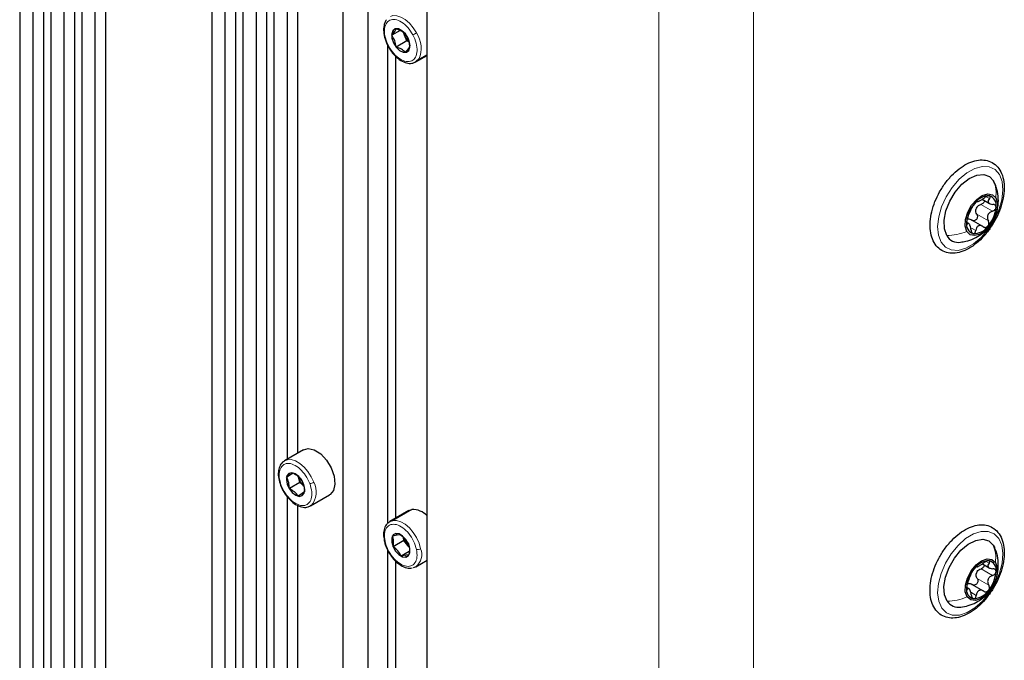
# Paper-space layout 'Blatt4' of a CAD drawing. Header units: millimetres. Extents: x 5 to 418, y 2 to 292.
# Tile 79 of 93: x 266 to 293, y 164 to 181. Entities that reach past the tile are written whole.
import ezdxf

# ---------------------------------------------------------------- set-up
doc = ezdxf.new("R2010")
doc.units = ezdxf.units.MM

psp = doc.layouts.new('Blatt4')

# ---------------------------------------------------------------- linework, layer by layer
at = {"color": 7, "linetype": 'Continuous', "lineweight": 25}
for p, q in [((277.229, 78.153), (277.229, 219.415)), ((266.283, 219.136), (266.283, 134.118)), ((266.637, 218.646), (266.637, 133.913)), ((266.92, 218.768), (266.92, 133.75)), ((267.117, 218.654), (267.117, 133.636)), ((267.754, 218.287), (267.754, 133.268)), ((267.471, 218.164), (267.471, 133.432)), ((267.951, 218.173), (267.951, 133.154)), ((268.588, 217.805), (268.588, 132.787)), ((268.306, 217.683), (268.306, 132.95)), ((271.445, 216.156), (271.445, 131.138)), ((271.799, 215.666), (271.799, 130.933)), ((272.082, 215.788), (272.082, 130.77)), ((272.279, 215.674), (272.279, 130.656)), ((272.634, 215.184), (272.634, 130.451)), ((272.916, 215.306), (272.916, 130.288)), ((273.114, 215.192), (273.114, 130.174)), ((275.638, 214.511), (275.638, 128.717)), ((274.966, 214.123), (274.966, 129.105)), ((273.468, 182.116), (273.468, 169.565)), ((273.751, 181.878), (273.751, 169.728)), ((276.505, 181.08), (276.278, 180.949)), ((276.278, 180.949), (276.358, 181.048)), ((276.358, 181.048), (276.4, 181.124)), ((276.622, 180.954), (276.595, 181.023)), ((276.683, 180.797), (276.401, 180.634)), ((276.683, 180.797), (276.622, 180.954)), ((276.744, 180.762), (276.683, 180.797)), ((276.169, 180.686), (276.169, 167.841)), ((276.726, 180.592), (276.646, 180.493)), ((276.768, 180.668), (276.726, 180.592)), ((276.381, 180.389), (276.381, 167.98)), ((276.929, 180.235), (277.229, 180.408)), ((292.146, 176.546), (292.344, 176.432)), ((292.165, 175.814), (291.847, 175.997)), ((291.783, 175.895), (291.726, 175.928)), ((292.333, 175.821), (292.407, 175.915)), ((273.909, 169.819), (273.4, 169.525)), ((273.387, 169.517), (273.4, 169.525)), ((273.634, 169.191), (273.456, 169.088)), ((273.456, 169.088), (273.558, 169.154)), ((273.558, 169.154), (273.622, 169.199)), ((273.81, 168.939), (273.774, 169.095)), ((273.81, 168.939), (273.528, 168.776)), ((273.929, 168.838), (273.81, 168.939)), ((273.468, 168.562), (273.468, 156.01)), ((273.869, 168.641), (273.767, 168.575)), ((273.933, 168.686), (273.869, 168.641)), ((274.1, 168.313), (274.609, 168.607)), ((274.622, 168.615), (274.609, 168.607)), ((273.751, 168.325), (273.751, 156.173)), ((274.113, 168.321), (274.1, 168.313)), ((276.738, 168.187), (276.229, 167.893)), ((276.738, 168.187), (276.816, 168.215)), ((276.304, 167.507), (276.425, 167.537)), ((276.425, 167.537), (276.509, 167.545)), ((276.6, 167.38), (276.318, 167.217)), ((276.6, 167.38), (276.596, 167.466)), ((276.71, 167.253), (276.6, 167.38)), ((276.742, 167.216), (276.71, 167.253)), ((292.443, 167.256), (292.482, 167.183)), ((276.169, 167.132), (276.169, 154.283)), ((276.748, 167.085), (276.537, 166.964)), ((276.658, 166.993), (276.537, 166.964)), ((276.742, 167.001), (276.658, 166.993)), ((276.381, 166.84), (276.381, 154.426)), ((276.929, 166.68), (277.229, 166.854)), ((292.149, 166.754), (292.335, 166.647)), ((292.182, 166.025), (291.867, 166.206)), ((291.789, 166.084), (291.732, 166.117))]:
    psp.add_line(p, q, dxfattribs=at)
at = {"color": 7, "linetype": 'Continuous', "lineweight": 18}
for p, q in [((283.452, 73.745), (283.452, 216.639)), ((285.997, 216.639), (285.997, 73.745)), ((276.358, 181.048), (276.309, 181.073)), ((276.726, 180.592), (276.736, 180.544)), ((277.008, 180.309), (277.229, 180.436)), ((292.253, 176.615), (292.339, 176.565)), ((292.11, 176.406), (292.421, 176.226)), ((291.999, 176.148), (292.31, 175.968)), ((291.727, 175.9), (291.752, 175.886)), ((291.861, 175.769), (291.971, 175.706)), ((273.558, 169.154), (273.513, 169.184)), ((273.869, 168.641), (273.874, 168.589)), ((274.113, 168.321), (274.622, 168.615)), ((276.307, 167.921), (276.816, 168.215)), ((276.425, 167.537), (276.387, 167.569)), ((276.658, 166.993), (276.657, 166.938)), ((292.248, 166.82), (292.33, 166.772)), ((292.113, 166.625), (292.424, 166.446)), ((292.009, 166.366), (292.32, 166.186)), ((291.727, 166.089), (291.754, 166.073)), ((291.836, 165.995), (291.984, 165.91))]:
    psp.add_line(p, q, dxfattribs=at)
at = {"color": 7, "linetype": 'Continuous', "lineweight": 18, "flags": 128}
for points in [[(276.245, 181.456), (276.308, 181.476), (276.412, 181.475), (276.526, 181.44), (276.642, 181.371), (276.755, 181.274), (276.858, 181.152), (276.946, 181.013)], [(292.608, 177.208), (292.679, 177.019), (292.701, 176.789), (292.671, 176.53), (292.593, 176.258), (292.469, 175.989), (292.309, 175.738), (292.12, 175.519), (291.913, 175.346), (291.702, 175.229), (291.498, 175.173), (291.313, 175.184), (291.157, 175.259), (291.04, 175.395), (290.969, 175.584), (290.947, 175.814), (290.977, 176.073), (291.055, 176.345), (291.179, 176.614), (291.339, 176.866), (291.528, 177.084), (291.734, 177.257), (291.946, 177.375), (292.15, 177.43), (292.335, 177.419), (292.491, 177.344), (292.608, 177.208)], [(273.4, 169.525), (273.476, 169.553), (273.58, 169.554), (273.693, 169.52), (273.809, 169.453), (273.923, 169.356), (274.026, 169.235), (274.114, 169.096), (274.183, 168.948)], [(276.307, 167.921), (276.411, 167.921), (276.524, 167.886), (276.641, 167.818), (276.754, 167.72), (276.857, 167.599), (276.945, 167.46), (277.012, 167.312), (277.056, 167.162)], [(292.591, 167.436), (292.67, 167.256), (292.701, 167.032), (292.68, 166.777), (292.609, 166.506), (292.493, 166.235), (292.338, 165.979), (292.153, 165.755), (291.949, 165.573), (291.738, 165.446), (291.531, 165.38), (291.342, 165.379), (291.181, 165.444), (291.057, 165.57), (290.977, 165.75), (290.947, 165.975), (290.968, 166.229), (291.039, 166.5), (291.155, 166.771), (291.31, 167.027), (291.495, 167.252), (291.699, 167.433), (291.91, 167.56), (292.117, 167.626), (292.306, 167.627), (292.467, 167.562), (292.591, 167.436)]]:
    psp.add_lwpolyline(points, dxfattribs=at)
at = {"color": 7, "linetype": 'Continuous', "lineweight": 25, "flags": 128}
for points in [[(276.309, 181.073), (276.278, 180.985), (276.285, 180.871), (276.327, 180.747), (276.4, 180.633), (276.491, 180.545), (276.586, 180.497), (276.672, 180.497), (276.736, 180.544)], [(276.736, 180.544), (276.766, 180.631), (276.76, 180.746), (276.717, 180.869), (276.645, 180.984), (276.554, 181.072), (276.458, 181.12), (276.372, 181.12), (276.309, 181.073)], [(276.622, 180.954), (276.609, 180.99), (276.603, 181.014)], [(277.008, 180.309), (276.939, 180.241), (276.913, 180.226)], [(291.192, 175.571), (291.128, 175.754), (291.121, 175.982), (291.17, 176.236), (291.273, 176.495), (291.42, 176.739), (291.6, 176.947), (291.798, 177.103), (291.998, 177.194), (292.184, 177.212), (292.341, 177.157), (292.456, 177.032)], [(291.732, 175.68), (291.688, 175.822), (291.697, 176.002), (291.757, 176.197), (291.861, 176.384), (291.996, 176.54), (292.147, 176.647), (292.294, 176.692), (292.42, 176.668), (292.51, 176.58)], [(292.51, 176.58), (292.554, 176.438), (292.545, 176.258), (292.485, 176.063), (292.381, 175.876), (292.246, 175.72), (292.095, 175.613), (291.948, 175.569), (291.822, 175.592), (291.732, 175.68)], [(273.909, 169.819), (274.034, 169.852), (274.198, 169.816), (274.37, 169.707), (274.528, 169.538), (274.654, 169.33), (274.732, 169.108), (274.754, 168.899), (274.715, 168.728), (274.622, 168.615)], [(273.513, 169.184), (273.463, 169.119), (273.448, 169.018), (273.47, 168.897), (273.526, 168.775), (273.608, 168.67), (273.703, 168.597), (273.796, 168.569), (273.874, 168.589)], [(273.874, 168.589), (273.924, 168.654), (273.94, 168.755), (273.917, 168.876), (273.861, 168.998), (273.779, 169.104), (273.685, 169.176), (273.591, 169.204), (273.513, 169.184)], [(273.292, 168.866), (273.293, 168.865), (273.296, 168.862), (273.302, 168.861), (273.311, 168.861)], [(276.225, 167.891), (276.245, 167.901), (276.307, 167.921)], [(276.387, 167.569), (276.319, 167.531), (276.281, 167.45), (276.28, 167.34), (276.317, 167.216), (276.384, 167.098), (276.472, 167.004), (276.568, 166.948), (276.657, 166.938)], [(276.657, 166.938), (276.726, 166.977), (276.763, 167.057), (276.764, 167.168), (276.728, 167.291), (276.66, 167.409), (276.572, 167.503), (276.476, 167.56), (276.387, 167.569)], [(276.74, 167.221), (276.735, 167.226), (276.71, 167.253)], [(291.205, 165.75), (291.134, 165.927), (291.118, 166.149), (291.16, 166.401), (291.255, 166.66), (291.397, 166.907), (291.573, 167.122), (291.769, 167.286), (291.97, 167.386), (292.159, 167.416), (292.321, 167.371), (292.443, 167.256)], [(276.929, 166.68), (276.912, 166.671), (276.851, 166.652)], [(291.74, 165.868), (291.691, 166.005), (291.693, 166.181), (291.748, 166.375), (291.847, 166.565), (291.979, 166.726), (292.129, 166.839), (292.277, 166.891), (292.407, 166.876), (292.502, 166.795)], [(292.502, 166.795), (292.551, 166.658), (292.548, 166.482), (292.494, 166.288), (292.395, 166.099), (292.262, 165.938), (292.113, 165.824), (291.965, 165.772), (291.835, 165.787), (291.74, 165.868)]]:
    psp.add_lwpolyline(points, dxfattribs=at)
at = {"color": 7, "linetype": 'Continuous', "lineweight": 18}
for centre, radius, start, end in [((276.162, 182.369), 1.566, 295.9245, 300.0055), ((276.346, 180.605), 0.725, 335.9086, 34.2294), ((276.179, 180.683), 0.0326, 277.9692, 304.2859), ((274.038, 169.199), 0.29, 277.5936, 299.866), ((273.72, 168.682), 0.533, 317.4191, 29.9175), ((276.669, 167.006), 0.417, 308.4758, 21.8879), ((276.975, 167.308), 0.167, 259.7507, 299.0694)]:
    psp.add_arc(centre, radius, start, end, dxfattribs=at)
at = {"color": 7, "linetype": 'Continuous', "lineweight": 25}
for centre, radius, start, end in [((277.086, 181.134), 0.498, 201.1415, 225.819), ((292.329, 176.168), 0.47, 88.8201, 145.1595), ((292.26, 176.387), 0.263, 347.71, 72.474), ((292.605, 175.852), 0.883, 138.55, 175.0045), ((292.284, 176.175), 0.324, 150.9629, 162.5915), ((291.637, 176.408), 0.883, 318.55, 355.0045), ((291.982, 175.873), 0.263, 167.71, 252.474), ((291.913, 176.092), 0.47, 268.8201, 325.1595), ((291.506, 175.749), 0.361, 209.5714, 278.6441), ((274.252, 169.209), 0.492, 193.4884, 228.9761), ((276.837, 167.674), 0.541, 43.4558, 92.19), ((276.101, 167.389), 0.0255, 200.8539, 265.3353), ((277.083, 167.577), 0.495, 193.779, 220.9743), ((292.343, 166.343), 0.498, 92.0505, 146.1355), ((292.27, 166.596), 0.251, 349.7629, 77.3035), ((292.591, 166.06), 0.867, 139.7185, 176.6234), ((292.287, 166.401), 0.318, 152.2856, 164.0563), ((291.651, 166.603), 0.867, 319.7185, 356.6234), ((291.972, 166.067), 0.251, 169.7629, 257.3035), ((291.899, 166.32), 0.498, 272.0505, 326.1355), ((291.507, 165.953), 0.363, 213.7962, 278.8731)]:
    psp.add_arc(centre, radius, start, end, dxfattribs=at)
for points, knots in [([(276.141, 181.362), (276.135, 181.355), (276.096, 181.318), (276.066, 181.207), (276.055, 181.042), (276.091, 180.847), (276.152, 180.717), (276.183, 180.651)], [0, 0, 0, 0, 0.044303, 0.266253, 0.50061, 0.744295, 1, 1, 1, 1]), ([(276.4, 181.124), (276.45, 181.106), (276.551, 181.07), (276.613, 181.013), (276.645, 180.984)], [0, 0, 0, 0, 0.500362, 1, 1, 1, 1]), ([(276.645, 180.984), (276.675, 180.937), (276.735, 180.842), (276.757, 180.726), (276.768, 180.668)], [0, 0, 0, 0, 0.50043, 1, 1, 1, 1]), ([(276.401, 180.634), (276.39, 180.692), (276.368, 180.808), (276.308, 180.902), (276.278, 180.949)], [0, 0, 0, 0, 0.50043, 1, 1, 1, 1]), ([(276.183, 180.651), (276.202, 180.619), (276.255, 180.526), (276.368, 180.39), (276.52, 180.267), (276.674, 180.2), (276.809, 180.186), (276.878, 180.217), (276.906, 180.23)], [0, 0, 0, 0, 0.103134, 0.299494, 0.497811, 0.69894, 0.877294, 1, 1, 1, 1]), ([(276.646, 180.493), (276.614, 180.522), (276.552, 180.58), (276.451, 180.616), (276.401, 180.634)], [0, 0, 0, 0, 0.500362, 1, 1, 1, 1]), ([(291.255, 177.107), (291.223, 177.068), (291.13, 176.956), (290.996, 176.747), (290.869, 176.483), (290.782, 176.211), (290.738, 175.945), (290.743, 175.696), (290.797, 175.474), (290.901, 175.293), (291.049, 175.165), (291.227, 175.1), (291.421, 175.093), (291.626, 175.143), (291.838, 175.248), (292.047, 175.405), (292.243, 175.607), (292.416, 175.843), (292.558, 176.101), (292.663, 176.371), (292.727, 176.641), (292.743, 176.899), (292.711, 177.134), (292.629, 177.335), (292.499, 177.487), (292.331, 177.58), (292.143, 177.612), (291.943, 177.586), (291.733, 177.505), (291.522, 177.37), (291.362, 177.227), (291.277, 177.132), (291.255, 177.107)], [0, 0, 0, 0, 0.0184955, 0.0534958, 0.088541, 0.1236602, 0.1589393, 0.1944657, 0.2302292, 0.2656412, 0.2997471, 0.3324944, 0.3649597, 0.3982884, 0.4328071, 0.4679303, 0.5030817, 0.53815, 0.5731845, 0.608265, 0.643462, 0.6788721, 0.714548, 0.7502211, 0.7849983, 0.8182366, 0.8507397, 0.8835709, 0.9176122, 0.9525572, 0.9877339, 1, 1, 1, 1]), ([(292.534, 176.22), (292.549, 176.275), (292.584, 176.408), (292.579, 176.63), (292.54, 176.851), (292.477, 176.979), (292.451, 177.034)], [0, 0, 0, 0, 0.2027094, 0.4910144, 0.7851613, 1, 1, 1, 1]), ([(292.009, 176.486), (292.008, 176.487), (292.004, 176.489), (291.989, 176.481), (291.968, 176.464), (291.952, 176.445), (291.943, 176.436)], [0, 0, 0, 0, 0.249853, 0.499901, 0.750114, 1, 1, 1, 1]), ([(292.009, 176.486), (292.014, 176.484), (292.02, 176.481), (292.046, 176.492), (292.072, 176.505), (292.105, 176.522), (292.153, 176.549), (292.188, 176.573), (292.211, 176.589)], [0, 0, 0, 0, 0.2492203, 0.374358, 0.498948, 0.6240206, 0.749768, 1, 1, 1, 1]), ([(292.205, 176.512), (292.205, 176.512), (292.207, 176.501), (292.198, 176.477), (292.177, 176.446), (292.146, 176.42), (292.122, 176.411), (292.11, 176.406)], [0, 0, 0, 0, 0.006209, 0.253862, 0.50282, 0.750907, 1, 1, 1, 1]), ([(292.339, 176.638), (292.33, 176.638), (292.313, 176.639), (292.278, 176.628), (292.243, 176.611), (292.221, 176.596), (292.211, 176.589)], [0, 0, 0, 0, 0.249858, 0.4994668, 0.7490113, 1, 1, 1, 1]), ([(292.339, 176.565), (292.326, 176.548), (292.307, 176.521), (292.303, 176.486), (292.31, 176.461), (292.329, 176.44), (292.366, 176.418), (292.404, 176.413), (292.43, 176.409)], [0, 0, 0, 0, 0.249194, 0.37433, 0.498925, 0.624004, 0.749757, 1, 1, 1, 1]), ([(292.339, 176.565), (292.346, 176.573), (292.358, 176.59), (292.364, 176.612), (292.359, 176.631), (292.345, 176.635), (292.339, 176.638)], [0, 0, 0, 0, 0.249806, 0.500054, 0.750309, 1, 1, 1, 1]), ([(291.761, 176.069), (291.769, 176.089), (291.782, 176.12), (291.802, 176.172), (291.819, 176.211), (291.835, 176.248), (291.856, 176.291), (291.865, 176.313), (291.872, 176.327)], [0, 0, 0, 0, 0.249219, 0.374357, 0.498947, 0.62402, 0.749767, 1, 1, 1, 1]), ([(291.943, 176.436), (291.935, 176.426), (291.918, 176.406), (291.897, 176.374), (291.881, 176.346), (291.875, 176.333), (291.872, 176.327)], [0, 0, 0, 0, 0.24999, 0.499611, 0.749127, 1, 1, 1, 1]), ([(291.999, 176.148), (291.989, 176.167), (291.97, 176.205), (291.973, 176.249), (291.974, 176.272)], [0, 0, 0, 0, 0.5006464, 1, 1, 1, 1]), ([(292, 176.332), (292.016, 176.349), (292.046, 176.382), (292.088, 176.398), (292.11, 176.406)], [0, 0, 0, 0, 0.49811, 1, 1, 1, 1]), ([(292.421, 176.226), (292.395, 176.216), (292.356, 176.2), (292.315, 176.16), (292.293, 176.124), (292.283, 176.084), (292.282, 176.029), (292.299, 175.992), (292.31, 175.968)], [0, 0, 0, 0, 0.249219, 0.374357, 0.498947, 0.62402, 0.749767, 1, 1, 1, 1]), ([(292.421, 176.226), (292.433, 176.231), (292.457, 176.241), (292.488, 176.266), (292.51, 176.298), (292.514, 176.32), (292.516, 176.331)], [0, 0, 0, 0, 0.249816, 0.499908, 0.75012, 1, 1, 1, 1]), ([(292.516, 176.331), (292.515, 176.342), (292.514, 176.364), (292.494, 176.388), (292.465, 176.405), (292.442, 176.408), (292.43, 176.409)], [0, 0, 0, 0, 0.250032, 0.499632, 0.749228, 1, 1, 1, 1]), ([(291.761, 176.069), (291.757, 176.059), (291.749, 176.04), (291.738, 176.003), (291.729, 175.964), (291.727, 175.941), (291.726, 175.929)], [0, 0, 0, 0, 0.249816, 0.499908, 0.75012, 1, 1, 1, 1]), ([(291.754, 176.017), (291.772, 176.018), (291.809, 176.019), (291.844, 175.999), (291.861, 175.988)], [0, 0, 0, 0, 0.49811, 1, 1, 1, 1]), ([(291.999, 176.148), (292.004, 176.136), (292.015, 176.114), (292.018, 176.075), (292.009, 176.036), (291.989, 176.002), (291.96, 175.978), (291.926, 175.968), (291.891, 175.971), (291.871, 175.982), (291.861, 175.988)], [0, 0, 0, 0, 0.125235, 0.249504, 0.374347, 0.499081, 0.623909, 0.749397, 0.874445, 1, 1, 1, 1]), ([(292.298, 175.824), (292.306, 175.834), (292.321, 175.856), (292.329, 175.895), (292.326, 175.934), (292.315, 175.957), (292.31, 175.968)], [0, 0, 0, 0, 0.24999, 0.499611, 0.749127, 1, 1, 1, 1]), ([(292.407, 175.915), (292.407, 175.916), (292.415, 175.926), (292.42, 175.939), (292.424, 175.95)], [0, 0, 0, 0, 0.070058, 1, 1, 1, 1]), ([(291.561, 175.397), (291.61, 175.403), (291.734, 175.416), (291.922, 175.485), (292.11, 175.596), (292.235, 175.694), (292.286, 175.761), (292.294, 175.771)], [0, 0, 0, 0, 0.176817, 0.443168, 0.700556, 0.955273, 1, 1, 1, 1]), ([(291.726, 175.929), (291.726, 175.918), (291.725, 175.898), (291.732, 175.881), (291.741, 175.876), (291.748, 175.882), (291.752, 175.886)], [0, 0, 0, 0, 0.250032, 0.499632, 0.749228, 1, 1, 1, 1]), ([(291.842, 175.73), (291.838, 175.757), (291.831, 175.799), (291.815, 175.846), (291.802, 175.874), (291.789, 175.892), (291.772, 175.902), (291.76, 175.892), (291.752, 175.886)], [0, 0, 0, 0, 0.249194, 0.37433, 0.498925, 0.624004, 0.749757, 1, 1, 1, 1]), ([(291.842, 175.73), (291.844, 175.717), (291.848, 175.691), (291.861, 175.657), (291.88, 175.631), (291.895, 175.625), (291.903, 175.622)], [0, 0, 0, 0, 0.249806, 0.500054, 0.750309, 1, 1, 1, 1]), ([(291.903, 175.622), (291.911, 175.623), (291.927, 175.623), (291.948, 175.641), (291.964, 175.67), (291.968, 175.694), (291.971, 175.706)], [0, 0, 0, 0, 0.249858, 0.499467, 0.749011, 1, 1, 1, 1]), ([(292.172, 175.809), (292.15, 175.821), (292.118, 175.839), (292.072, 175.84), (292.04, 175.831), (292.013, 175.81), (291.985, 175.771), (291.976, 175.732), (291.971, 175.706)], [0, 0, 0, 0, 0.24922, 0.374358, 0.498948, 0.624021, 0.749768, 1, 1, 1, 1]), ([(292.172, 175.809), (292.182, 175.803), (292.202, 175.791), (292.236, 175.789), (292.271, 175.798), (292.289, 175.815), (292.298, 175.824)], [0, 0, 0, 0, 0.249853, 0.499901, 0.750114, 1, 1, 1, 1]), ([(273.383, 169.506), (273.37, 169.5), (273.318, 169.473), (273.263, 169.374), (273.226, 169.226), (273.234, 169.05), (273.273, 168.926), (273.292, 168.866)], [0, 0, 0, 0, 0.07011, 0.295559, 0.524593, 0.767282, 1, 1, 1, 1]), ([(273.528, 168.776), (273.525, 168.833), (273.52, 168.948), (273.477, 169.041), (273.456, 169.088)], [0, 0, 0, 0, 0.5004301, 1, 1, 1, 1]), ([(273.622, 169.199), (273.671, 169.171), (273.77, 169.115), (273.831, 169.037), (273.861, 168.998)], [0, 0, 0, 0, 0.500362, 1, 1, 1, 1]), ([(273.292, 168.866), (273.306, 168.832), (273.346, 168.735), (273.442, 168.582), (273.58, 168.429), (273.736, 168.319), (273.89, 168.269), (274.026, 168.27), (274.09, 168.314), (274.118, 168.333)], [0, 0, 0, 0, 0.085698, 0.248411, 0.412107, 0.5773, 0.745012, 0.890413, 1, 1, 1, 1]), ([(273.861, 168.998), (273.883, 168.951), (273.926, 168.858), (273.931, 168.743), (273.933, 168.686)], [0, 0, 0, 0, 0.50043, 1, 1, 1, 1]), ([(273.767, 168.575), (273.736, 168.614), (273.676, 168.692), (273.577, 168.748), (273.528, 168.776)], [0, 0, 0, 0, 0.500362, 1, 1, 1, 1]), ([(276.228, 167.884), (276.201, 167.868), (276.136, 167.828), (276.079, 167.71), (276.051, 167.557), (276.069, 167.439), (276.078, 167.38)], [0, 0, 0, 0, 0.1868141, 0.4524961, 0.7276039, 1, 1, 1, 1]), ([(291.222, 167.269), (291.19, 167.229), (291.1, 167.114), (290.97, 166.901), (290.85, 166.635), (290.77, 166.364), (290.735, 166.1), (290.749, 165.854), (290.812, 165.639), (290.925, 165.467), (291.08, 165.35), (291.261, 165.296), (291.458, 165.3), (291.664, 165.36), (291.876, 165.475), (292.084, 165.641), (292.276, 165.849), (292.444, 166.09), (292.58, 166.351), (292.678, 166.622), (292.733, 166.891), (292.741, 167.145), (292.7, 167.375), (292.609, 167.568), (292.47, 167.71), (292.298, 167.792), (292.108, 167.813), (291.905, 167.777), (291.695, 167.686), (291.484, 167.542), (291.326, 167.393), (291.243, 167.294), (291.222, 167.269)], [0, 0, 0, 0, 0.018489, 0.053482, 0.088537, 0.123678, 0.158996, 0.194572, 0.23033, 0.265574, 0.299386, 0.332008, 0.364546, 0.398106, 0.432787, 0.467952, 0.503089, 0.538145, 0.573182, 0.608277, 0.643506, 0.678963, 0.714681, 0.750269, 0.784779, 0.817785, 0.850234, 0.883257, 0.917509, 0.952543, 0.987712, 1, 1, 1, 1]), ([(276.318, 167.217), (276.325, 167.271), (276.339, 167.379), (276.316, 167.465), (276.304, 167.507)], [0, 0, 0, 0, 0.5004301, 1, 1, 1, 1]), ([(276.509, 167.545), (276.555, 167.508), (276.646, 167.434), (276.7, 167.339), (276.727, 167.291)], [0, 0, 0, 0, 0.500362, 1, 1, 1, 1]), ([(276.078, 167.38), (276.086, 167.347), (276.11, 167.249), (276.182, 167.086), (276.3, 166.91), (276.445, 166.765), (276.602, 166.671), (276.735, 166.63), (276.805, 166.646), (276.825, 166.651)], [0, 0, 0, 0, 0.087997, 0.254647, 0.421524, 0.589195, 0.758702, 0.930785, 1, 1, 1, 1]), ([(276.537, 166.964), (276.51, 167.011), (276.456, 167.107), (276.364, 167.18), (276.318, 167.217)], [0, 0, 0, 0, 0.500362, 1, 1, 1, 1]), ([(276.727, 167.291), (276.739, 167.248), (276.763, 167.162), (276.749, 167.055), (276.742, 167.001)], [0, 0, 0, 0, 0.5004301, 1, 1, 1, 1]), ([(292.408, 166.127), (292.419, 166.143), (292.484, 166.234), (292.547, 166.419), (292.587, 166.669), (292.567, 166.913), (292.53, 167.086), (292.486, 167.168), (292.481, 167.177)], [0, 0, 0, 0, 0.055942, 0.303539, 0.523923, 0.745437, 0.972287, 1, 1, 1, 1]), ([(291.996, 166.676), (291.994, 166.676), (291.99, 166.678), (291.975, 166.668), (291.954, 166.649), (291.937, 166.63), (291.929, 166.621)], [0, 0, 0, 0, 0.2498531, 0.4999013, 0.7501145, 1, 1, 1, 1]), ([(291.996, 166.676), (292.001, 166.675), (292.008, 166.673), (292.034, 166.686), (292.061, 166.7), (292.093, 166.719), (292.141, 166.747), (292.175, 166.772), (292.197, 166.788)], [0, 0, 0, 0, 0.24922, 0.374358, 0.498948, 0.624021, 0.749768, 1, 1, 1, 1]), ([(292.204, 166.723), (292.202, 166.715), (292.2, 166.696), (292.179, 166.667), (292.15, 166.641), (292.125, 166.63), (292.113, 166.625)], [0, 0, 0, 0, 0.193742, 0.46276, 0.730836, 1, 1, 1, 1]), ([(292.325, 166.841), (292.316, 166.841), (292.298, 166.841), (292.264, 166.829), (292.229, 166.811), (292.208, 166.796), (292.197, 166.788)], [0, 0, 0, 0, 0.249858, 0.499467, 0.749011, 1, 1, 1, 1]), ([(292.33, 166.772), (292.317, 166.755), (292.298, 166.729), (292.296, 166.695), (292.304, 166.672), (292.325, 166.652), (292.363, 166.631), (292.401, 166.628), (292.427, 166.625)], [0, 0, 0, 0, 0.249194, 0.37433, 0.498925, 0.624004, 0.749757, 1, 1, 1, 1]), ([(292.33, 166.772), (292.335, 166.781), (292.347, 166.797), (292.352, 166.818), (292.346, 166.836), (292.332, 166.839), (292.325, 166.841)], [0, 0, 0, 0, 0.249806, 0.500054, 0.750309, 1, 1, 1, 1]), ([(291.757, 166.252), (291.766, 166.274), (291.778, 166.306), (291.797, 166.358), (291.812, 166.397), (291.828, 166.434), (291.847, 166.477), (291.855, 166.498), (291.861, 166.512)], [0, 0, 0, 0, 0.249219, 0.374357, 0.498947, 0.62402, 0.749767, 1, 1, 1, 1]), ([(291.929, 166.621), (291.921, 166.611), (291.905, 166.59), (291.884, 166.558), (291.869, 166.53), (291.864, 166.518), (291.861, 166.512)], [0, 0, 0, 0, 0.24999, 0.499611, 0.749127, 1, 1, 1, 1]), ([(292.009, 166.366), (291.999, 166.385), (291.979, 166.422), (291.981, 166.466), (291.982, 166.488)], [0, 0, 0, 0, 0.500646, 1, 1, 1, 1]), ([(292.006, 166.548), (292.021, 166.566), (292.05, 166.6), (292.092, 166.617), (292.113, 166.625)], [0, 0, 0, 0, 0.49811, 1, 1, 1, 1]), ([(292.424, 166.446), (292.399, 166.434), (292.36, 166.417), (292.321, 166.377), (292.3, 166.341), (292.29, 166.301), (292.291, 166.246), (292.309, 166.21), (292.32, 166.186)], [0, 0, 0, 0, 0.2492191, 0.3743567, 0.4989469, 0.6240198, 0.7497675, 1, 1, 1, 1]), ([(292.424, 166.446), (292.436, 166.451), (292.461, 166.461), (292.49, 166.487), (292.512, 166.519), (292.515, 166.541), (292.517, 166.552)], [0, 0, 0, 0, 0.249816, 0.499908, 0.75012, 1, 1, 1, 1]), ([(292.517, 166.552), (292.516, 166.562), (292.513, 166.584), (292.492, 166.607), (292.463, 166.622), (292.439, 166.624), (292.427, 166.625)], [0, 0, 0, 0, 0.250032, 0.499632, 0.749228, 1, 1, 1, 1]), ([(291.757, 166.252), (291.753, 166.243), (291.746, 166.223), (291.735, 166.186), (291.727, 166.146), (291.726, 166.123), (291.725, 166.111)], [0, 0, 0, 0, 0.249816, 0.499908, 0.75012, 1, 1, 1, 1]), ([(291.766, 166.226), (291.784, 166.227), (291.822, 166.231), (291.857, 166.211), (291.874, 166.202)], [0, 0, 0, 0, 0.49811, 1, 1, 1, 1]), ([(292.009, 166.366), (292.015, 166.355), (292.026, 166.333), (292.03, 166.294), (292.023, 166.255), (292.003, 166.22), (291.974, 166.196), (291.94, 166.184), (291.905, 166.186), (291.885, 166.196), (291.874, 166.202)], [0, 0, 0, 0, 0.125235, 0.249504, 0.374347, 0.499081, 0.623909, 0.749397, 0.874445, 1, 1, 1, 1]), ([(292.313, 166.042), (292.32, 166.053), (292.334, 166.075), (292.341, 166.114), (292.337, 166.153), (292.326, 166.175), (292.32, 166.186)], [0, 0, 0, 0, 0.24999, 0.499611, 0.749127, 1, 1, 1, 1]), ([(291.567, 165.596), (291.636, 165.607), (291.777, 165.629), (291.977, 165.714), (292.16, 165.833), (292.308, 165.971), (292.377, 166.079), (292.408, 166.127)], [0, 0, 0, 0, 0.201454, 0.417215, 0.626756, 0.836374, 1, 1, 1, 1]), ([(291.725, 166.111), (291.725, 166.101), (291.726, 166.081), (291.733, 166.066), (291.743, 166.062), (291.751, 166.069), (291.754, 166.073)], [0, 0, 0, 0, 0.250032, 0.499632, 0.749228, 1, 1, 1, 1]), ([(291.852, 165.926), (291.847, 165.953), (291.839, 165.994), (291.822, 166.04), (291.808, 166.067), (291.793, 166.083), (291.775, 166.092), (291.763, 166.08), (291.754, 166.073)], [0, 0, 0, 0, 0.249194, 0.37433, 0.498925, 0.624004, 0.749757, 1, 1, 1, 1]), ([(291.852, 165.926), (291.854, 165.913), (291.859, 165.887), (291.873, 165.854), (291.893, 165.829), (291.909, 165.824), (291.917, 165.822)], [0, 0, 0, 0, 0.249806, 0.500054, 0.750309, 1, 1, 1, 1]), ([(291.917, 165.822), (291.925, 165.823), (291.941, 165.824), (291.962, 165.844), (291.977, 165.873), (291.982, 165.898), (291.984, 165.91)], [0, 0, 0, 0, 0.249858, 0.4994668, 0.7490113, 1, 1, 1, 1]), ([(292.186, 166.022), (292.163, 166.033), (292.13, 166.05), (292.084, 166.049), (292.051, 166.038), (292.024, 166.016), (291.997, 165.976), (291.989, 165.936), (291.984, 165.91)], [0, 0, 0, 0, 0.24922, 0.374358, 0.498948, 0.624021, 0.749768, 1, 1, 1, 1]), ([(292.186, 166.022), (292.196, 166.017), (292.216, 166.006), (292.251, 166.005), (292.286, 166.015), (292.304, 166.033), (292.313, 166.042)], [0, 0, 0, 0, 0.249853, 0.499901, 0.750114, 1, 1, 1, 1])]:
    psp.add_open_spline(points, degree=3, knots=knots, dxfattribs=at)
at = {"color": 7, "linetype": 'Continuous', "lineweight": 18}
for points in [[(276.197, 180.656), (276.164, 180.73), (276.096, 180.877), (276.073, 181.094), (276.115, 181.265), (276.22, 181.368), (276.371, 181.385), (276.544, 181.314), (276.717, 181.168), (276.804, 181.03), (276.847, 180.961)], [(276.847, 180.961), (276.881, 180.887), (276.948, 180.74), (276.971, 180.523), (276.929, 180.351), (276.824, 180.249), (276.673, 180.232), (276.5, 180.303), (276.327, 180.449), (276.241, 180.587), (276.197, 180.656)], [(292.456, 177.032), (292.481, 176.961), (292.53, 176.82), (292.517, 176.66), (292.51, 176.58)], [(291.192, 175.571), (291.282, 175.575), (291.462, 175.584), (291.642, 175.648), (291.732, 175.68)], [(273.311, 168.861), (273.289, 168.936), (273.244, 169.084), (273.262, 169.278), (273.341, 169.413), (273.475, 169.467), (273.642, 169.433), (273.816, 169.315), (273.976, 169.133), (274.043, 168.986), (274.077, 168.912)], [(274.077, 168.912), (274.099, 168.838), (274.143, 168.689), (274.126, 168.495), (274.047, 168.361), (273.913, 168.306), (273.745, 168.341), (273.571, 168.458), (273.412, 168.64), (273.344, 168.788), (273.311, 168.861)], [(276.099, 167.364), (276.09, 167.435), (276.073, 167.577), (276.132, 167.736), (276.246, 167.823), (276.403, 167.823), (276.579, 167.737), (276.744, 167.577), (276.88, 167.366), (276.923, 167.218), (276.945, 167.143)], [(276.945, 167.143), (276.954, 167.072), (276.971, 166.93), (276.912, 166.771), (276.798, 166.684), (276.641, 166.684), (276.466, 166.771), (276.3, 166.931), (276.164, 167.141), (276.121, 167.29), (276.099, 167.364)], [(292.443, 167.256), (292.468, 167.184), (292.519, 167.039), (292.508, 166.877), (292.502, 166.795)], [(291.205, 165.75), (291.295, 165.756), (291.474, 165.768), (291.651, 165.835), (291.74, 165.868)]]:
    psp.add_open_spline(points, degree=3, dxfattribs=at)

doc.saveas('drawing.dxf')
